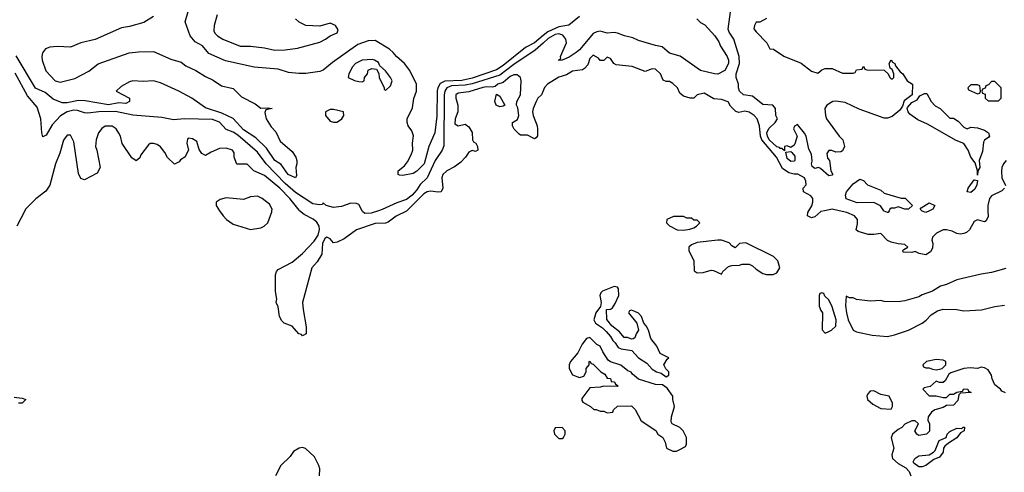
# Model space of a CAD drawing. Header units: inches. Extents: x 2710751 to 2829008, y 857003 to 965602.
# Tile 200 of 256: x 2726976 to 2732664, y 938490 to 941103. Entities that reach past the tile are written whole.
import ezdxf

# ---------------------------------------------------------------- set-up
doc = ezdxf.new("R2010")
doc.units = ezdxf.units.IN
doc.header["$MEASUREMENT"] = 0
for name, color, linetype in [('C7923', 7, 'Continuous'), ('C7924', 7, 'Continuous'), ('C7933', 7, 'Continuous'), ('C7934', 7, 'Continuous')]:
    doc.layers.add(name, color=color, linetype=linetype)

msp = doc.modelspace()

# ---------------------------------------------------------------- linework, layer by layer
at = {"layer": 'C7923', "color": 2}
for points, elevation in [([(2727005.5, 940000), (2726960.5, 939910)], 10), ([(2728131.2, 940000), (2728151, 939970), (2728171, 939950), (2728210, 939922.8), (2728310, 939891), (2728370, 939901), (2728388, 939910), (2728409, 939931), (2728433.6, 939993.6), (2728433.7, 940000)], 14), ([(2729212, 940000), (2729210, 939998), (2729150.7, 939969.3), (2729105.4, 939934.6), (2729090, 939928.7), (2729030, 939927), (2728922.8, 939890), (2728850, 939838), (2728810, 939819), (2728790, 939815.3), (2728770, 939838), (2728750, 939848), (2728739.6, 939840.4), (2728724.7, 939810), (2728722, 939750), (2728694.9, 939705.1), (2728664.9, 939670), (2728610.5, 939470), (2728613, 939430), (2728630.8, 939330), (2728631, 939290), (2728610, 939278), (2728604.7, 939284.7), (2728589.6, 939289.6), (2728550, 939334), (2728504, 939350), (2728490, 939364), (2728478, 939390), (2728470, 939446), (2728458, 939470), (2728462, 939490), (2728453.6, 939533.6), (2728453.2, 939630), (2728459, 939650), (2728470, 939661), (2728550, 939704), (2728610, 939753.4), (2728676.6, 939823.4), (2728700.2, 939859.8), (2728709.1, 939890.9), (2728706, 939910), (2728693.1, 939933.1), (2728671.3, 939951.3), (2728619.1, 939979.1), (2728593.3, 940000)], 10), ([(2729049.5, 940000), (2729006.8, 939986.8), (2728970, 939984), (2728956.5, 939996.5), (2728954.7, 940000)], 6), ([(2726943.6, 938923.6), (2726990, 938918), (2727012, 938910), (2726990, 938888.7), (2726970, 938889)], 10), ([(2728709.1, 938469.1), (2728709.5, 938510), (2728704.5, 938530), (2728680.2, 938580.2), (2728626.6, 938626.6), (2728610, 938634), (2728590, 938629.3), (2728558.8, 938610), (2728538.5, 938581.5), (2728484.7, 938530), (2728454, 938470)], 14)]:
    msp.add_lwpolyline(points, dxfattribs=dict(at, elevation=elevation))
at = {"layer": 'C7924', "color": 2}
for points, elevation in [([(2730000, 941011.1), (2729950.3, 940970), (2729898.6, 940941.4), (2729770, 940837.7), (2729730, 940812.8), (2729590, 940764.6), (2729530, 940752), (2729431.9, 940748.1), (2729405.9, 940734.1), (2729391.6, 940710), (2729388.7, 940691.3), (2729385.1, 940545.1), (2729375.3, 940450), (2729339.1, 940370), (2729312.7, 940270), (2729270, 940228.7), (2729250, 940215.3), (2729190, 940204), (2729170, 940205.2), (2729162, 940210), (2729162, 940230), (2729200.2, 940259.8), (2729217, 940283), (2729238, 940322), (2729246.6, 940350), (2729245.1, 940390), (2729251.8, 940431.8), (2729241.2, 940461.2), (2729221.2, 940490), (2729214, 940510), (2729214, 940530), (2729245.6, 940594.4), (2729252.5, 940647.5), (2729269.2, 940690), (2729269.3, 940730), (2729229.4, 940810), (2729199.3, 940850), (2729152.7, 940890), (2729134.1, 940914.1), (2729112.7, 940932.7), (2729030, 940983.7), (2728990, 940981.2), (2728930, 940959.3), (2728783.6, 940856.4), (2728730, 940812), (2728710, 940802.9), (2728630, 940791.8), (2728588.1, 940791.9), (2728530, 940798.4), (2728470, 940818), (2728330, 940828.2), (2728165.9, 940865.9), (2728068.5, 940908.5), (2728031.5, 940951.5), (2727990, 940976), (2727960.9, 941010), (2727932.7, 941090), (2727949, 941150)], 2), ([(2728116.3, 941130), (2728099.1, 941070), (2728098.5, 941038.5), (2728104.4, 941024.4), (2728118.8, 941010), (2728150, 940990.6), (2728250, 940950.6), (2728310, 940950.6), (2728390, 940940.5), (2728450, 940926), (2728510, 940928), (2728581.5, 940938.5), (2728710, 940974), (2728742, 940990), (2728769.5, 941010.5), (2728810, 941026.8), (2728816, 941044), (2728801.2, 941070), (2728770, 941083.7), (2728710, 941065.2), (2728630, 941068.7), (2728590, 941088), (2728570, 941108)], 2), ([(2727750, 941120.7), (2727692.9, 941087.1), (2727610, 941064), (2727563.7, 941056.3), (2727411.6, 940988.4), (2727330.3, 940969.7), (2727270, 940945.1), (2727192.5, 940947.5), (2727150, 940943.7), (2727125.3, 940934.7), (2727108.6, 940911.4), (2727103.8, 940890), (2727105.5, 940870), (2727127.4, 940807.4), (2727181, 940750), (2727210, 940743), (2727295.8, 940764.2), (2727375.1, 940804.9), (2727430, 940848.2), (2727608.4, 940911.6), (2727662.3, 940917.7), (2727750, 940919.3), (2727850, 940875.5), (2727910, 940858), (2727936.5, 940836.5), (2727994, 940810), (2728050, 940774.4), (2728094.1, 940754.1), (2728142, 940722), (2728210, 940704.9), (2728256.9, 940656.9), (2728336.3, 940616.3), (2728370, 940592), (2728410, 940594), (2728434, 940590), (2728398, 940582), (2728392.7, 940567.3), (2728401, 940530), (2728430, 940484.7), (2728456.3, 940456.3), (2728481.1, 940401.1), (2728550, 940342), (2728571.3, 940310), (2728578, 940290), (2728578, 940270), (2728570.9, 940249.1), (2728576, 940204), (2728570, 940189), (2728526.6, 940210), (2728486.8, 940266.8), (2728449.6, 940290), (2728401.4, 940361.4), (2728341, 940421), (2728270, 940467.8), (2728210, 940532.3), (2728143.8, 940563.8), (2728050, 940593.2), (2727970, 940649.2), (2727895.3, 940690), (2727790, 940739), (2727750, 940749), (2727690, 940745.2), (2727630, 940749.4), (2727610, 940743.7), (2727562, 940718), (2727534, 940690), (2727611.3, 940650), (2727611.3, 940630), (2727590, 940619), (2727550, 940623.7), (2727490, 940612), (2727354.8, 940634.8), (2727315.6, 940635.6), (2727250, 940622), (2727222, 940622), (2727170, 940643.6), (2727122.8, 940682.8), (2727068, 940708), (2726955.1, 940895.1)], 2), ([(2730000, 940967.6), (2729954, 940926), (2729830, 940844.5), (2729750, 940782.5), (2729590, 940733.4), (2729550, 940725.4), (2729470, 940720.2), (2729443.6, 940710), (2729432.4, 940690), (2729428.3, 940670), (2729425.7, 940374.3), (2729416.4, 940350), (2729375.6, 940290), (2729330.2, 940189.8), (2729289.4, 940150.6), (2729270, 940119.7), (2729243.1, 940090), (2729210, 940064.8), (2729154.8, 940045.2), (2729070, 940006.3), (2729049.5, 940000)], 6), ([(2728954.7, 940000), (2728935.3, 940035.3), (2728922, 940042), (2728890, 940044), (2728835.2, 940024.8), (2728790, 940018), (2728746, 940030), (2728730, 940046), (2728724.7, 940035.3), (2728710, 940033.2), (2728670, 940039.6), (2728570, 940105.7), (2728510, 940157.7), (2728400.5, 940270), (2728350, 940338.7), (2728236.4, 940436.4), (2728210, 940454.3), (2728169.7, 940469.7), (2728130, 940511.1), (2728090, 940527.3), (2727928.9, 940531.1), (2727864.8, 940524.8), (2727797.4, 940537.4), (2727630, 940552.6), (2727530, 940572.7), (2727434, 940570), (2727370, 940562.9), (2727350, 940564.5), (2727310, 940578.9), (2727290, 940579.7), (2727251, 940570), (2727212.5, 940547.5), (2727163.8, 940496.2), (2727130, 940435.3), (2727110, 940426), (2727104, 940450), (2727099.3, 940530), (2727077.5, 940597.5), (2727022.4, 940662.4), (2726950, 940794)], 6), ([(2730000, 940691.4), (2729990.3, 940669.7), (2729970, 940649.2), (2729959.3, 940630), (2729942, 940590), (2729939.1, 940570), (2729943, 940550), (2729966, 940490), (2729968.2, 940470), (2729966.8, 940433.2), (2729959.8, 940420.2), (2729950, 940415.3), (2729910, 940437.2), (2729870, 940437.2), (2729861.5, 940441.5), (2729833.2, 940470), (2729823.7, 940490), (2729824, 940510), (2729852.9, 940527.1), (2729859, 940550), (2729854.6, 940594.6), (2729846, 940610), (2729848.9, 940631.1), (2729868.7, 940670), (2729873.2, 940750), (2729868.7, 940770), (2729850, 940784), (2729830, 940783.7), (2729810, 940774), (2729770, 940740.9), (2729738, 940730), (2729722.8, 940717.2), (2729707.1, 940712.9), (2729675.1, 940715.1), (2729651.4, 940711.4), (2729570, 940686.6), (2729510, 940678), (2729496, 940670), (2729496, 940650), (2729507.3, 940610), (2729507.3, 940570), (2729491, 940530), (2729490, 940502), (2729510, 940491), (2729550, 940498.8), (2729570, 940484.7), (2729590.7, 940450.7), (2729591.3, 940410), (2729598, 940398), (2729611, 940390), (2729621, 940370), (2729622, 940350), (2729610, 940342), (2729590, 940348), (2729570, 940338), (2729552, 940310), (2729522, 940278), (2729487.5, 940252.5), (2729444.7, 940230), (2729421, 940210), (2729414.8, 940190), (2729421, 940130), (2729410.8, 940109.2), (2729393.7, 940106.3), (2729350, 940112), (2729330, 940109.6), (2729310, 940098.4), (2729212, 940000)], 10), ([(2728593.3, 940000), (2728590, 940002.7), (2728537.6, 940070), (2728478.7, 940130), (2728390, 940203.7), (2728328.7, 940230), (2728290, 940268.7), (2728230, 940268.7), (2728215.3, 940310), (2728214.6, 940334.6), (2728206, 940350), (2728170, 940362), (2728130, 940359), (2728082, 940338), (2728050, 940318), (2728028, 940330), (2728013.6, 940353.6), (2727999, 940399), (2727974.6, 940414.6), (2727950, 940418), (2727946, 940414), (2727941, 940390), (2727951, 940349), (2727931.3, 940308.7), (2727905.4, 940294.6), (2727898, 940282), (2727871.1, 940268.9), (2727830, 940308), (2727815.5, 940335.5), (2727790, 940368.7), (2727770, 940382), (2727750, 940388), (2727730, 940388), (2727719.6, 940380.4), (2727676.9, 940323.1), (2727670, 940306), (2727650, 940288), (2727624.7, 940304.7), (2727569.1, 940389.1), (2727559, 940430), (2727550, 940448), (2727532.9, 940472.9), (2727510, 940488.7), (2727470, 940488.7), (2727450, 940475.3), (2727431, 940450), (2727418.8, 940410), (2727414.8, 940370), (2727422.8, 940350), (2727442, 940250), (2727423.6, 940216.4), (2727350, 940178), (2727330, 940186), (2727315.3, 940215.3), (2727290, 940398), (2727270, 940435.3), (2727250, 940435.3), (2727230, 940408), (2727208, 940332), (2727184, 940270), (2727150, 940148), (2727126.8, 940113.2), (2727070, 940068.7), (2727010, 940009), (2727005.5, 940000)], 10), ([(2728433.7, 940000), (2728434, 940010), (2728418.6, 940038.6), (2728378, 940070), (2728350, 940084), (2728310, 940081.2), (2728270, 940065.2), (2728170, 940074), (2728135.3, 940064.7), (2728112, 940050), (2728111.3, 940030), (2728131.2, 940000)], 14)]:
    msp.add_lwpolyline(points, dxfattribs=dict(at, elevation=elevation))
for points, elevation in [([(2729012.5, 940872.5), (2728954, 940870), (2728916, 940850), (2728898.8, 940830), (2728878, 940790), (2728874, 940770), (2728910, 940751.3), (2728934.6, 940745.4), (2728955.3, 940744.7), (2728966, 940750), (2728968, 940770), (2728986, 940790), (2728990, 940812), (2729010, 940822), (2729038, 940818), (2729051.6, 940791.6), (2729052, 940770), (2729082, 940710), (2729082, 940702), (2729090, 940694), (2729118, 940722), (2729128, 940750), (2729119, 940770), (2729090, 940808), (2729056.4, 940836.4), (2729050, 940855.3), (2729026, 940870)], 6), ([(2729750, 940599), (2729729.2, 940610), (2729721.2, 940630), (2729730, 940672), (2729750, 940662), (2729778, 940610), (2729770, 940604)], 10), ([(2728790, 940584), (2728770, 940584), (2728742, 940570), (2728742, 940550), (2728770, 940518), (2728790, 940511), (2728808.9, 940511.1), (2728830, 940524.7), (2728838, 940530), (2728848, 940550), (2728846, 940570)], 6)]:
    msp.add_lwpolyline(points, close=True, dxfattribs=dict(at, elevation=elevation))
at = {"layer": 'C7933', "color": 2}
for points, elevation in [([(2731626.1, 940000), (2731604.7, 939995.3), (2731570, 939964), (2731550, 939959), (2731528, 939970), (2731529.2, 939990), (2731535.1, 940000)], 10), ([(2732568.9, 940000), (2732570, 939966), (2732558.8, 939941.2), (2732550, 939935.3), (2732510, 939948), (2732490, 939938), (2732462, 939890), (2732445.4, 939874.6), (2732430, 939868.7), (2732410, 939865.2), (2732390, 939869.2), (2732362, 939882), (2732330, 939889.2), (2732310, 939889), (2732272, 939870), (2732250, 939848), (2732245.5, 939830), (2732250.5, 939810.5), (2732250, 939784), (2732236.9, 939763.1), (2732210, 939745.6), (2732172.9, 939752.9), (2732150, 939764), (2732130, 939759), (2732080.4, 939760.4), (2732078, 939770), (2732083.1, 939776.9), (2732106, 939790), (2732090, 939806), (2732050, 939808), (2732010, 939818), (2731990, 939828), (2731950, 939868), (2731910, 939862), (2731876.9, 939863.1), (2731820.2, 939880.2), (2731808.7, 939890), (2731816.5, 939923.5), (2731816, 939950), (2731799, 939970), (2731754, 939990), (2731711, 940000)], 10), ([(2731998, 940000), (2731994, 939990), (2731990, 939989.2), (2731970, 939998), (2731968.6, 940000)], 6), ([(2732231.8, 940000), (2732210, 939989.2), (2732190, 939998), (2732188, 940000)], 6), ([(2732673.7, 939666.3), (2732590, 939642.7), (2732530, 939634), (2732390, 939601.2), (2732330, 939574), (2732295.3, 939564.7), (2732250, 939535.3), (2732190, 939515.3), (2732170, 939502), (2732090, 939479), (2732050, 939474), (2731970, 939475.3), (2731950, 939482), (2731890, 939478), (2731810, 939488), (2731790, 939498), (2731770, 939498), (2731750, 939506), (2731746.4, 939453.6), (2731753, 939410), (2731762, 939370), (2731790, 939311), (2731810, 939301), (2731901.4, 939281.4), (2731990, 939274.8), (2732030, 939284), (2732110, 939310.7), (2732190, 939351), (2732212.1, 939367.9), (2732240.7, 939399.3), (2732278, 939422), (2732310, 939431), (2732389.3, 939430.7), (2732430, 939422.8), (2732532.5, 939427.5), (2732610, 939447.3), (2732665.2, 939454.8)], 14), ([(2732670, 938948), (2732650, 938958), (2732642, 938970), (2732610, 938995.3), (2732593.2, 939030), (2732589.3, 939050), (2732570, 939081.2), (2732550, 939092.7), (2732530, 939096), (2732510, 939089.2), (2732466.8, 939093.2), (2732430, 939089), (2732355.3, 939064.7), (2732343.5, 939056.5), (2732322.8, 939017.2), (2732311, 939009), (2732290, 939008.7), (2732270, 939015.3), (2732235.3, 938984.7), (2732202, 938978), (2732194, 938970), (2732230, 938932), (2732270, 938931.3), (2732310, 938922), (2732330, 938922), (2732350, 938942), (2732370, 938942), (2732390, 938952), (2732422, 938958), (2732430, 938972), (2732454, 938970), (2732458, 938958), (2732472, 938950), (2732410, 938946), (2732402, 938938), (2732395.3, 938904.7), (2732370, 938878), (2732330, 938875.3), (2732310, 938864), (2732262, 938850), (2732243.5, 938836.5), (2732224.7, 938810), (2732222, 938790), (2732232, 938770), (2732232, 938728), (2732214, 938710), (2732170, 938702), (2732158, 938710), (2732148, 938730), (2732168, 938770), (2732150, 938788), (2732130, 938788), (2732090, 938768), (2732071.3, 938748.7), (2732050, 938738), (2732018, 938710), (2732011, 938689), (2732026.8, 938630), (2732014.8, 938590), (2732018.8, 938570), (2732050, 938541), (2732096, 938516), (2732115.3, 938495.3), (2732124.7, 938470)], 14)]:
    msp.add_lwpolyline(points, dxfattribs=dict(at, elevation=elevation))
at = {"layer": 'C7933', "color": 2, "elevation": 14}
for points in [[(2730752.7, 939967.3), (2730714, 939950), (2730712, 939930), (2730730, 939912), (2730774, 939890), (2730810, 939887.3), (2730847.3, 939892.7), (2730870, 939902), (2730886, 939910), (2730906, 939930), (2730890, 939946), (2730870, 939946), (2730856.4, 939956.4), (2730830, 939958), (2730810, 939966)], [(2731009.5, 939829.5), (2730890, 939817), (2730856.8, 939803.2), (2730841, 939790), (2730841, 939770), (2730871.3, 939710), (2730872.7, 939652.7), (2730890, 939642), (2730923.6, 939643.6), (2730970, 939656), (2730984.7, 939655.3), (2731030, 939634), (2731038, 939650), (2731070, 939678), (2731090, 939684.7), (2731134.6, 939685.4), (2731150, 939692), (2731190, 939692), (2731210, 939682), (2731230, 939662), (2731270, 939638), (2731290, 939631.3), (2731328.4, 939631.6), (2731350, 939642), (2731368, 939670), (2731355.3, 939710), (2731330, 939735.3), (2731170, 939815.3), (2731134, 939810), (2731110, 939786), (2731090, 939798), (2731075.1, 939815.1), (2731030, 939829.4)], [(2730410, 939562), (2730343.8, 939536.2), (2730333.7, 939526.3), (2730327.7, 939510), (2730336, 939470), (2730332, 939448), (2730304.7, 939410), (2730292, 939370), (2730302, 939350), (2730343.6, 939323.6), (2730363.6, 939303.6), (2730390, 939274), (2730402, 939250), (2730416.9, 939236.9), (2730434, 939210), (2730450, 939202), (2730512.7, 939192.7), (2730551.6, 939151.6), (2730599.1, 939119.1), (2730630, 939084.7), (2730654, 939070), (2730682, 939062), (2730710, 939042), (2730726, 939050), (2730726, 939070), (2730708, 939088), (2730698, 939110), (2730716.4, 939143.6), (2730726, 939150), (2730675.3, 939175.3), (2730657.5, 939217.5), (2730622, 939262), (2730609.3, 939310), (2730595.9, 939335.9), (2730582, 939350), (2730568.7, 939390), (2730550, 939408.7), (2730530, 939418), (2730510, 939426), (2730498, 939422), (2730494, 939410), (2730542, 939350), (2730550.8, 939310), (2730538, 939290), (2730530, 939266), (2730519.6, 939260.4), (2730510, 939258), (2730487.3, 939267.3), (2730468.4, 939268.4), (2730440.4, 939300.4), (2730396.4, 939336.4), (2730367.3, 939372.7), (2730366, 939430), (2730390, 939432), (2730400.4, 939439.6), (2730416.4, 939463.6), (2730438, 939510), (2730435.3, 939550), (2730430, 939558)], [(2731610, 939526), (2731598, 939522), (2731594, 939510), (2731594, 939450), (2731603.6, 939423.6), (2731614, 939410), (2731612.7, 939312.7), (2731630, 939294), (2731650, 939302), (2731666, 939310), (2731690, 939334), (2731693.2, 939370), (2731670, 939446), (2731650, 939486), (2731627.3, 939507.3), (2731622, 939522)], [(2730270, 939268), (2730250, 939262), (2730226, 939230), (2730201, 939179), (2730158, 939130), (2730151.3, 939110), (2730151.3, 939090), (2730170, 939052), (2730210, 939038), (2730234.6, 939045.4), (2730248, 939070), (2730248, 939090), (2730266, 939110), (2730266, 939130), (2730270, 939132), (2730278, 939118), (2730290, 939114), (2730334, 939070), (2730356.9, 939056.9), (2730370, 939034), (2730390, 939032), (2730394, 939014), (2730411.6, 939011.6), (2730418, 938998), (2730434, 938990), (2730430, 938986), (2730350, 938988), (2730330, 938982), (2730270, 938978), (2730223.6, 938916.4), (2730223.6, 938903.6), (2730230, 938894), (2730274, 938870), (2730292.7, 938852.7), (2730307.3, 938852.7), (2730330, 938842), (2730350, 938842), (2730370, 938834), (2730402, 938838), (2730406, 938850), (2730430, 938872), (2730510, 938874), (2730531.6, 938851.6), (2730567.1, 938787.1), (2730651.3, 938731.3), (2730662, 938710), (2730691.1, 938691.1), (2730704.7, 938664.7), (2730712, 938630), (2730750, 938611.3), (2730770, 938612), (2730790, 938622), (2730822, 938638), (2730827.3, 938652.7), (2730828, 938690), (2730808, 938730), (2730790, 938748), (2730746, 938770), (2730740.4, 938780.4), (2730742, 938810), (2730759, 938870), (2730748.7, 938910), (2730748.7, 938930), (2730716.5, 938976.5), (2730690, 938995.3), (2730650, 938997.2), (2730550, 939028), (2730516.4, 939056.4), (2730508.4, 939068.4), (2730490, 939075.3), (2730448.9, 939108.9), (2730388.4, 939128.4), (2730376.4, 939136.4), (2730344.7, 939184.7), (2730330, 939218), (2730310, 939228)], [(2732270, 939142), (2732214, 939130), (2732194, 939110), (2732198, 939098), (2732210, 939094), (2732230, 939094), (2732250, 939084.7), (2732270, 939082), (2732290, 939084.7), (2732306, 939090), (2732326, 939110), (2732326, 939130), (2732310, 939138)], [(2731910, 938961.2), (2731890, 938959), (2731876.3, 938943.7), (2731870.7, 938930), (2731874, 938910), (2731904.1, 938884.1), (2731950, 938858), (2732010, 938854), (2732018, 938870), (2732018, 938890), (2731998, 938930), (2731950, 938939.5)], [(2730110, 938748), (2730070, 938746), (2730062, 938730), (2730066, 938710), (2730090, 938684.7), (2730110, 938684.7), (2730118, 938690), (2730128, 938710), (2730128, 938730)], [(2732170, 938522), (2732142, 938542), (2732138, 938550), (2732148, 938570), (2732170, 938584.7), (2732229, 938591), (2732254.6, 938605.4), (2732264, 938616), (2732287.3, 938672.7), (2732328.4, 938691.6), (2732334, 938710), (2732350, 938726), (2732390, 938744.7), (2732418, 938742), (2732426, 938750), (2732434, 938750), (2732432, 938730), (2732410, 938718), (2732390, 938689), (2732341, 938659), (2732319.6, 938640.4), (2732312, 938630), (2732310, 938606), (2732290, 938578), (2732256.9, 938563.1), (2732210, 938528.7), (2732190, 938522)]]:
    msp.add_lwpolyline(points, close=True, dxfattribs=at)
at = {"layer": 'C7934', "color": 2}
for points, elevation in [([(2731290.9, 941109.1), (2731251.6, 941088.4), (2731230, 941088), (2731221, 941070), (2731218, 941050), (2731230, 941032), (2731292, 940970), (2731310, 940934), (2731330, 940932), (2731390, 940892), (2731490, 940851), (2731550, 940806), (2731586, 940794), (2731610, 940814), (2731630, 940822), (2731670, 940822), (2731730, 940794), (2731790, 940794), (2731802, 940798), (2731810, 940814), (2731842, 940818), (2731850, 940834), (2731858, 940818), (2731870, 940814), (2731970, 940812), (2731994, 940790), (2732002, 940770), (2732010, 940762), (2732018, 940762), (2732026, 940770), (2732026, 940790), (2732015.3, 940815.3), (2732004, 940824), (2731998, 940850), (2732010, 940872), (2732018, 940858), (2732031, 940850), (2732036, 940836), (2732062, 940802), (2732078, 940790), (2732102, 940750), (2732134, 940730), (2732131, 940669), (2732086, 940634), (2732076, 940604), (2732059.9, 940580.1), (2732015.8, 940544.2), (2731990, 940534.5), (2731970, 940535.1), (2731825.4, 940585.4), (2731744.1, 940624.1), (2731691.7, 940631.7), (2731674, 940630), (2731638, 940610), (2731626.8, 940590), (2731630.7, 940550), (2731637.3, 940530), (2731711, 940430), (2731731, 940410), (2731741, 940370), (2731730, 940346), (2731719.6, 940340.4), (2731690, 940338), (2731667.3, 940347.3), (2731650, 940348), (2731638, 940330), (2731643.6, 940303.6), (2731654, 940290), (2731662, 940230), (2731674, 940210), (2731670, 940206), (2731650, 940202), (2731603.1, 940243.1), (2731590, 940248.7), (2731570, 940244), (2731554.6, 940254.6), (2731549.3, 940270), (2731553.2, 940286.8), (2731550, 940326), (2731535.5, 940355.5), (2731519.3, 940430), (2731510, 940448.7), (2731470, 940498), (2731451.6, 940488.4), (2731446.8, 940473.2), (2731466.8, 940430), (2731454.4, 940385.6), (2731450, 940378), (2731430, 940366), (2731410, 940375.3), (2731394, 940370), (2731394, 940346), (2731379, 940359), (2731370, 940359), (2731365.4, 940365.4), (2731350, 940369.6), (2731306.2, 940410), (2731295.4, 940430), (2731292.8, 940450), (2731304.5, 940475.5), (2731341.2, 940510), (2731353.2, 940530), (2731344, 940550), (2731342, 940590), (2731326, 940610), (2731270, 940612.7), (2731210, 940661.2), (2731158, 940670), (2731135.3, 940690), (2731128.7, 940710), (2731129, 940730), (2731116, 940770), (2731115.1, 940790), (2731134, 940850), (2731132, 940890), (2731101.2, 940990), (2731074, 941030), (2731068.7, 941048.7), (2731088.7, 941190)], 6), ([(2730210, 941122), (2730148.1, 941071.9), (2730090, 941061.5), (2730026.8, 941033.2), (2730000, 941011.1)], 2), ([(2730888.4, 941108.4), (2730910, 941086.8), (2730933.2, 941073.2), (2730992, 941010), (2731015.3, 940975.3), (2731024.7, 940950), (2731062.8, 940890), (2731070.8, 940870), (2731071, 940850), (2731050.5, 940809.5), (2731010, 940789.3), (2730990, 940789.4), (2730910, 940809.3), (2730792.1, 940892.1), (2730730, 940909.4), (2730686.8, 940946.8), (2730650, 940953.2), (2730550, 940982.7), (2730518.6, 940998.6), (2730470, 941009.4), (2730430, 941025.1), (2730410, 941029.6), (2730370, 941024.5), (2730330, 941036.2), (2730310, 941033.6), (2730290, 941022.4), (2730210, 940929.6), (2730190, 940914), (2730150, 940887), (2730109.1, 940869.1), (2730090, 940868), (2730090, 940871.3), (2730102, 940878), (2730101.2, 940890), (2730135.6, 940970), (2730131.6, 940990), (2730114.4, 941014.4), (2730090, 941020.9), (2730070, 941016.5), (2730030, 940994.8), (2730000, 940967.6)], 6), ([(2731535.1, 940000), (2731551.9, 940028.1), (2731558, 940050), (2731557.2, 940070), (2731546, 940086), (2731504, 940110), (2731502, 940130), (2731519, 940150), (2731517.2, 940170), (2731509, 940190), (2731471.5, 940211.5), (2731450, 940211.6), (2731419.7, 940219.7), (2731383.5, 940243.5), (2731348.2, 940310), (2731263.5, 940410), (2731254.8, 940430), (2731249.5, 940490), (2731236, 940530), (2731219, 940550), (2731190, 940569.2), (2731165.5, 940574.5), (2731130, 940568), (2731113.6, 940573.6), (2731083.2, 940603.2), (2731068.9, 940628.9), (2731030, 940641.2), (2730986.3, 940646.3), (2730930, 940678), (2730890.6, 940669.4), (2730870, 940649.2), (2730850, 940649), (2730810, 940662), (2730790, 940678), (2730775.3, 940710), (2730750, 940735.3), (2730730, 940745.2), (2730710, 940746), (2730693.6, 940753.6), (2730677.2, 940790), (2730650, 940817.2), (2730630, 940819), (2730590, 940804), (2730513.6, 940833.6), (2730422.7, 940842.7), (2730408, 940850), (2730390, 940878), (2730370, 940886), (2730350, 940868), (2730330, 940868), (2730320.4, 940880.4), (2730290, 940898), (2730270, 940878), (2730258, 940842), (2730239.8, 940820.2), (2730227.3, 940812.7), (2730170, 940805.2), (2730135.5, 940784.5), (2730090, 940771.6), (2730024.9, 940730), (2730008.8, 940711.2), (2730000, 940691.4)], 10), ([(2732674.8, 940290), (2732659.1, 940270), (2732650.6, 940250), (2732647.9, 940227.9), (2732650.6, 940190.6), (2732670, 940146)], 10), ([(2731968.6, 940000), (2731948.4, 940028.4), (2731910, 940048), (2731814, 940046), (2731750, 940069.2), (2731746, 940090), (2731752.7, 940110), (2731790, 940156), (2731830, 940182), (2731850, 940174), (2731874, 940150), (2731950, 940118), (2731970, 940102), (2732067.3, 940072.7), (2732091.6, 940071.6), (2732134, 940030), (2732110, 940009), (2732089.1, 940009.1), (2732050, 940022), (2732030, 940015.3), (2732010, 940015.3), (2732002, 940010), (2731998, 940000)], 6), ([(2732664.7, 940130), (2732650, 940115.3), (2732590, 940085.2), (2732579.1, 940070), (2732568, 940030), (2732568.9, 940000)], 10), ([(2732188, 940000), (2732178, 940010), (2732183.1, 940016.9), (2732230, 940044.7), (2732262, 940030), (2732252, 940010), (2732231.8, 940000)], 6), ([(2731711, 940000), (2731670, 940009.6), (2731626.1, 940000)], 10)]:
    msp.add_lwpolyline(points, dxfattribs=dict(at, elevation=elevation))
for points, elevation in [([(2732610, 940746), (2732590, 940746), (2732572.7, 940727.3), (2732558, 940722), (2732552.7, 940707.3), (2732538, 940702), (2732534, 940690), (2732538, 940678), (2732552.7, 940672.7), (2732554, 940650), (2732570, 940634), (2732630, 940634), (2732646, 940650), (2732646, 940710)], 10), ([(2732350, 940534), (2732370, 940534), (2732396.9, 940516.9), (2732430, 940482), (2732450, 940472), (2732470, 940482), (2732510, 940478), (2732550, 940464.7), (2732572, 940450), (2732578, 940430), (2732575.3, 940424.7), (2732550, 940408), (2732544, 940396), (2732537.3, 940342.7), (2732518, 940290), (2732522, 940250), (2732511.3, 940230), (2732510, 940206), (2732508.7, 940230), (2732496.4, 940276.4), (2732470, 940308.7), (2732456, 940350), (2732430, 940388.7), (2732385.1, 940405.1), (2732219.7, 940499.7), (2732164.7, 940524.7), (2732118, 940558), (2732108, 940570), (2732102, 940590), (2732104.7, 940595.3), (2732130, 940624.7), (2732160.2, 940639.8), (2732176.4, 940663.6), (2732203.1, 940676.9), (2732216, 940676), (2732242, 940630), (2732265.4, 940605.4), (2732294, 940590)], 6), ([(2732510, 940726), (2732470, 940726), (2732454, 940710), (2732458, 940698), (2732510, 940674), (2732522, 940678), (2732526, 940690), (2732522, 940722)], 10), ([(2731430, 940284.5), (2731410, 940301.2), (2731402, 940338), (2731430, 940342), (2731436.9, 940336.9), (2731454.8, 940314.8), (2731454, 940290), (2731450, 940286.6)], 6), ([(2732470, 940106), (2732449.1, 940109.1), (2732455.3, 940130), (2732490, 940178), (2732510, 940174), (2732506, 940150), (2732494.6, 940125.4)], 6)]:
    msp.add_lwpolyline(points, close=True, dxfattribs=dict(at, elevation=elevation))

doc.saveas('drawing.dxf')
